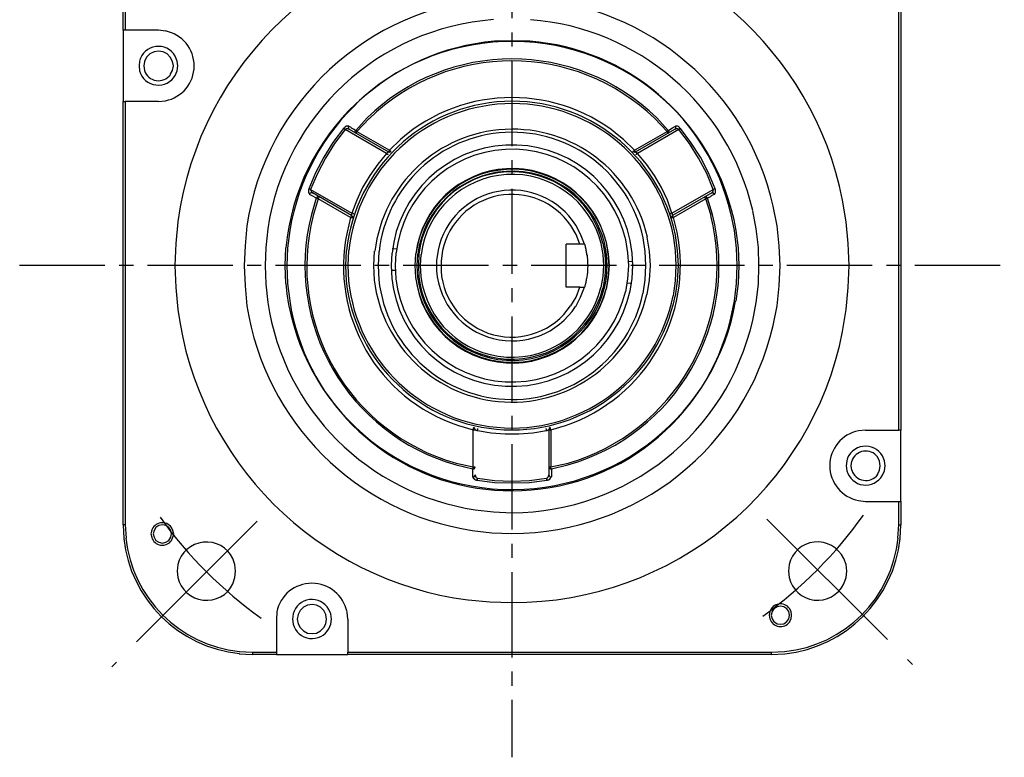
# Model space of a CAD drawing. Header units: millimetres. Extents: x 32146 to 33966, y 9971 to 11065.
# Tile 31 of 54: x 32439 to 32549, y 10283 to 10366. Entities that reach past the tile are written whole.
import ezdxf

# ---------------------------------------------------------------- set-up
doc = ezdxf.new("R2010")
doc.units = ezdxf.units.MM
doc.linetypes.add('CENTER2', pattern=[28.575, 19.05, -3.175, 3.175, -3.175])
doc.layers.add('Center', color=1, linetype='CENTER2')
doc.layers.add('Z_entity', color=7, linetype='Continuous')

msp = doc.modelspace()

# ---------------------------------------------------------------- linework, layer by layer
at = {"layer": 'Center', "ltscale": 0.5}
for p, q in [((32494.24, 10418.35), (32494.24, 10283.35)), ((32439.24, 10338.35), (32549.24, 10338.35))]:
    msp.add_line(p, q, dxfattribs=at)
at = {"layer": 'Center'}
for p, q in [((32465.76, 10309.74), (32449.52, 10293.45)), ((32522.7, 10309.97), (32538.99, 10293.73))]:
    msp.add_line(p, q, dxfattribs=at)
for centre, start, end in [((32494.24, 10338.35), 305.5583, 324.6019), ((32494.14, 10338.2), 215.5583, 234.6019)]:
    msp.add_arc(centre, 48.19, start, end, dxfattribs=at)
at = {"layer": 'Z_entity', "color": 7}
for p, q in [((32450.82, 10364.62), (32450.82, 10367.24)), ((32451.03, 10367.24), (32451.03, 10364.62)), ((32537.45, 10319.93), (32537.45, 10367.24)), ((32537.7, 10367.24), (32537.7, 10319.93)), ((32450.82, 10364.62), (32450.82, 10356.65)), ((32451.03, 10364.62), (32450.82, 10364.62)), ((32454.76, 10364.62), (32451.03, 10364.62)), ((32455.52, 10364.53), (32454.76, 10364.62)), ((32494.24, 10363.43), (32492.29, 10363.39)), ((32496.23, 10363.39), (32494.24, 10363.43)), ((32454.25, 10362.2), (32453.78, 10361.99)), ((32454.76, 10362.29), (32454.25, 10362.2)), ((32455.27, 10362.2), (32454.76, 10362.29)), ((32455.73, 10361.99), (32455.27, 10362.2)), ((32452.64, 10361.18), (32452.6, 10360.63)), ((32453.19, 10361.14), (32453.11, 10360.63)), ((32453.4, 10361.61), (32453.19, 10361.14)), ((32453.78, 10361.99), (32453.4, 10361.61)), ((32456.07, 10361.61), (32455.73, 10361.99)), ((32456.33, 10361.14), (32456.07, 10361.61)), ((32456.41, 10360.63), (32456.33, 10361.14)), ((32456.83, 10361.18), (32456.62, 10361.74)), ((32456.92, 10360.63), (32456.83, 10361.18)), ((32452.6, 10360.63), (32452.64, 10360.08)), ((32453.11, 10360.63), (32453.19, 10360.13)), ((32456.07, 10359.66), (32456.33, 10360.13)), ((32456.33, 10360.13), (32456.41, 10360.63)), ((32456.62, 10359.57), (32456.83, 10360.08)), ((32456.83, 10360.08), (32456.92, 10360.63)), ((32450.82, 10309.34), (32450.82, 10356.65)), ((32450.82, 10356.65), (32451.03, 10356.65)), ((32454.76, 10356.65), (32451.03, 10356.65)), ((32451.03, 10356.65), (32451.03, 10309.34)), ((32454.76, 10356.65), (32455.52, 10356.74)), ((32478.06, 10354.83), (32476.79, 10353.43)), ((32478.27, 10354.75), (32476.91, 10353.31)), ((32511.56, 10353.31), (32510.21, 10354.75)), ((32511.69, 10353.43), (32510.42, 10354.83)), ((32475.43, 10353.64), (32474.24, 10352.08)), ((32475.6, 10353.52), (32474.41, 10351.95)), ((32475.52, 10353.73), (32475.43, 10353.64)), ((32475.47, 10353.64), (32475.43, 10353.64)), ((32475.47, 10353.6), (32475.47, 10353.64)), ((32475.52, 10353.6), (32475.47, 10353.6)), ((32475.56, 10353.77), (32475.52, 10353.73)), ((32475.52, 10353.56), (32475.52, 10353.6)), ((32475.56, 10353.56), (32475.52, 10353.56)), ((32475.6, 10353.77), (32475.56, 10353.77)), ((32475.6, 10353.52), (32475.56, 10353.56)), ((32475.64, 10353.81), (32475.6, 10353.81)), ((32475.6, 10353.81), (32475.6, 10353.77)), ((32475.64, 10353.56), (32475.6, 10353.52)), ((32480.22, 10350.85), (32475.6, 10353.52)), ((32475.73, 10353.86), (32475.64, 10353.86)), ((32475.64, 10353.86), (32475.64, 10353.81)), ((32475.69, 10353.56), (32475.64, 10353.56)), ((32475.73, 10353.6), (32475.69, 10353.56)), ((32475.77, 10353.9), (32475.73, 10353.9)), ((32475.73, 10353.9), (32475.73, 10353.86)), ((32475.94, 10353.6), (32475.73, 10353.6)), ((32475.98, 10353.9), (32475.77, 10353.9)), ((32476.02, 10353.9), (32475.94, 10353.77)), ((32475.94, 10353.77), (32475.98, 10353.64)), ((32475.94, 10353.56), (32475.94, 10353.6)), ((32476.07, 10353.56), (32475.94, 10353.56)), ((32476.02, 10353.9), (32475.98, 10353.9)), ((32475.98, 10353.64), (32476.07, 10353.56)), ((32476.02, 10353.9), (32476.24, 10353.77)), ((32476.07, 10353.56), (32480.43, 10351.02)), ((32476.24, 10353.77), (32476.28, 10353.73)), ((32476.28, 10353.73), (32476.36, 10353.69)), ((32476.36, 10353.69), (32476.41, 10353.64)), ((32476.41, 10353.64), (32476.49, 10353.6)), ((32476.49, 10353.6), (32476.53, 10353.56)), ((32476.53, 10353.56), (32476.62, 10353.56)), ((32476.62, 10353.56), (32476.66, 10353.52)), ((32476.66, 10353.52), (32476.79, 10353.43)), ((32476.79, 10353.43), (32476.7, 10353.35)), ((32476.7, 10353.35), (32476.74, 10353.22)), ((32476.74, 10353.22), (32476.83, 10353.09)), ((32476.87, 10353.35), (32476.79, 10353.43)), ((32476.91, 10353.35), (32476.87, 10353.35)), ((32476.91, 10353.26), (32476.87, 10353.22)), ((32476.87, 10353.22), (32476.87, 10353.18)), ((32476.91, 10353.31), (32476.91, 10353.35)), ((32476.91, 10353.31), (32480.56, 10351.23)), ((32476.91, 10353.31), (32476.91, 10353.26)), ((32507.92, 10351.23), (32511.56, 10353.31)), ((32508.05, 10351.02), (32512.45, 10353.56)), ((32512.88, 10353.52), (32508.26, 10350.85)), ((32511.56, 10353.31), (32511.56, 10353.35)), ((32511.56, 10353.35), (32511.61, 10353.35)), ((32511.56, 10353.26), (32511.56, 10353.31)), ((32511.61, 10353.22), (32511.56, 10353.26)), ((32511.61, 10353.35), (32511.69, 10353.43)), ((32511.61, 10353.18), (32511.61, 10353.22)), ((32511.69, 10353.43), (32511.78, 10353.47)), ((32511.78, 10353.35), (32511.69, 10353.43)), ((32511.69, 10353.09), (32511.78, 10353.22)), ((32511.78, 10353.47), (32512.16, 10353.73)), ((32511.78, 10353.22), (32511.78, 10353.35)), ((32512.16, 10353.73), (32512.5, 10353.9)), ((32512.45, 10353.56), (32512.54, 10353.64)), ((32512.54, 10353.56), (32512.45, 10353.56)), ((32512.54, 10353.77), (32512.5, 10353.9)), ((32512.75, 10353.9), (32512.5, 10353.9)), ((32512.54, 10353.64), (32512.54, 10353.77)), ((32512.75, 10353.6), (32512.54, 10353.6)), ((32512.54, 10353.6), (32512.54, 10353.56)), ((32512.79, 10353.86), (32512.75, 10353.9)), ((32512.79, 10353.56), (32512.75, 10353.6)), ((32512.83, 10353.86), (32512.79, 10353.86)), ((32512.88, 10353.56), (32512.79, 10353.56)), ((32512.83, 10353.81), (32512.83, 10353.86)), ((32512.88, 10353.81), (32512.83, 10353.81)), ((32512.92, 10353.77), (32512.88, 10353.81)), ((32512.92, 10353.56), (32512.88, 10353.52)), ((32512.88, 10353.52), (32512.88, 10353.56)), ((32514.06, 10351.95), (32512.88, 10353.52)), ((32512.96, 10353.77), (32512.92, 10353.77)), ((32512.96, 10353.56), (32512.92, 10353.56)), ((32512.96, 10353.73), (32512.96, 10353.77)), ((32513, 10353.73), (32512.96, 10353.73)), ((32513, 10353.6), (32512.96, 10353.6)), ((32512.96, 10353.6), (32512.96, 10353.56)), ((32513, 10353.69), (32513, 10353.73)), ((32513.05, 10353.64), (32513, 10353.69)), ((32513.05, 10353.64), (32513, 10353.64)), ((32513, 10353.64), (32513, 10353.6)), ((32514.23, 10352.08), (32513.05, 10353.64)), ((32476.87, 10353.18), (32476.83, 10353.18)), ((32476.83, 10353.18), (32476.83, 10353.09)), ((32481.78, 10352.42), (32480.56, 10351.23)), ((32507.92, 10351.23), (32506.69, 10352.42)), ((32511.65, 10353.18), (32511.61, 10353.18)), ((32511.65, 10353.09), (32511.65, 10353.18)), ((32511.69, 10353.09), (32511.65, 10353.09)), ((32474.24, 10352.08), (32473.23, 10350.43)), ((32474.41, 10351.95), (32473.4, 10350.34)), ((32480.47, 10351.06), (32480.43, 10351.02)), ((32480.43, 10351.02), (32480.6, 10350.98)), ((32480.43, 10351.02), (32480.43, 10350.98)), ((32480.51, 10351.15), (32480.47, 10351.1)), ((32480.47, 10351.1), (32480.47, 10351.06)), ((32480.56, 10351.23), (32480.51, 10351.19)), ((32480.51, 10351.19), (32480.51, 10351.15)), ((32480.6, 10351.19), (32480.56, 10351.23)), ((32480.6, 10351.15), (32480.6, 10351.19)), ((32480.64, 10351.15), (32480.6, 10351.15)), ((32480.6, 10350.98), (32480.73, 10351.06)), ((32480.68, 10351.1), (32480.64, 10351.15)), ((32480.68, 10351.06), (32480.68, 10351.1)), ((32480.73, 10351.06), (32480.68, 10351.06)), ((32507.75, 10351.06), (32507.79, 10351.06)), ((32507.75, 10351.06), (32507.92, 10350.98)), ((32507.79, 10351.1), (32507.84, 10351.15)), ((32507.79, 10351.06), (32507.79, 10351.1)), ((32507.84, 10351.15), (32507.88, 10351.15)), ((32507.88, 10351.15), (32507.92, 10351.19)), ((32507.92, 10351.19), (32507.92, 10351.23)), ((32507.96, 10351.19), (32507.92, 10351.23)), ((32507.92, 10350.98), (32508.05, 10351.02)), ((32507.96, 10351.15), (32507.96, 10351.19)), ((32508.01, 10351.1), (32507.96, 10351.15)), ((32508.01, 10351.06), (32508.01, 10351.1)), ((32508.05, 10351.06), (32508.01, 10351.06)), ((32508.05, 10351.02), (32508.05, 10351.06)), ((32508.09, 10351.02), (32508.05, 10351.02)), ((32508.09, 10350.98), (32508.09, 10351.02)), ((32515.08, 10350.34), (32514.06, 10351.95)), ((32515.29, 10350.43), (32514.23, 10352.08)), ((32473.23, 10350.43), (32472.3, 10348.69)), ((32473.4, 10350.34), (32472.51, 10348.6)), ((32480.22, 10350.85), (32479.24, 10349.66)), ((32480.26, 10350.89), (32480.22, 10350.85)), ((32480.26, 10350.81), (32480.22, 10350.85)), ((32480.3, 10350.89), (32480.26, 10350.89)), ((32480.3, 10350.81), (32480.26, 10350.81)), ((32480.34, 10350.93), (32480.3, 10350.93)), ((32480.3, 10350.93), (32480.3, 10350.89)), ((32480.3, 10350.76), (32480.3, 10350.81)), ((32480.34, 10350.72), (32480.3, 10350.76)), ((32480.43, 10350.98), (32480.34, 10350.98)), ((32480.34, 10350.98), (32480.34, 10350.93)), ((32480.39, 10350.72), (32480.34, 10350.72)), ((32480.39, 10350.68), (32480.39, 10350.72)), ((32508.13, 10350.98), (32508.09, 10350.98)), ((32508.13, 10350.72), (32508.09, 10350.72)), ((32508.09, 10350.72), (32508.09, 10350.68)), ((32508.13, 10350.93), (32508.13, 10350.98)), ((32508.18, 10350.93), (32508.13, 10350.93)), ((32508.26, 10350.85), (32508.13, 10350.72)), ((32508.22, 10350.89), (32508.18, 10350.93)), ((32508.26, 10350.89), (32508.22, 10350.89)), ((32508.26, 10350.85), (32508.26, 10350.89)), ((32509.28, 10349.66), (32508.26, 10350.85)), ((32516.01, 10348.6), (32515.08, 10350.34)), ((32516.18, 10348.69), (32515.29, 10350.43)), ((32479.24, 10349.66), (32478.35, 10348.39)), ((32510.17, 10348.39), (32509.28, 10349.66)), ((32472.3, 10348.69), (32471.53, 10346.91)), ((32472.51, 10348.6), (32471.75, 10346.82)), ((32478.35, 10348.39), (32477.55, 10347.04)), ((32510.93, 10347.04), (32510.17, 10348.39)), ((32516.73, 10346.82), (32516.01, 10348.6)), ((32516.94, 10346.91), (32516.18, 10348.69)), ((32471.53, 10346.82), (32471.49, 10346.78)), ((32471.49, 10346.78), (32471.49, 10346.44)), ((32471.58, 10346.91), (32471.53, 10346.91)), ((32471.53, 10346.91), (32471.53, 10346.82)), ((32471.62, 10346.87), (32471.58, 10346.91)), ((32471.66, 10346.87), (32471.62, 10346.87)), ((32471.7, 10346.82), (32471.66, 10346.87)), ((32471.75, 10346.82), (32471.7, 10346.82)), ((32471.75, 10346.82), (32476.36, 10344.16)), ((32471.75, 10346.82), (32471.75, 10346.78)), ((32471.75, 10346.78), (32471.87, 10346.49)), ((32477.55, 10347.04), (32476.91, 10345.64)), ((32511.61, 10345.64), (32510.93, 10347.04)), ((32512.11, 10344.16), (32516.73, 10346.82)), ((32516.69, 10346.53), (32516.69, 10346.61)), ((32516.69, 10346.61), (32516.73, 10346.61)), ((32516.77, 10346.82), (32516.73, 10346.82)), ((32516.77, 10346.82), (32516.73, 10346.82)), ((32516.73, 10346.61), (32516.73, 10346.74)), ((32516.73, 10346.74), (32516.77, 10346.74)), ((32516.82, 10346.87), (32516.77, 10346.82)), ((32516.77, 10346.74), (32516.77, 10346.82)), ((32516.9, 10346.87), (32516.82, 10346.87)), ((32516.94, 10346.91), (32516.9, 10346.91)), ((32516.9, 10346.91), (32516.9, 10346.87)), ((32516.94, 10346.87), (32516.94, 10346.91)), ((32516.99, 10346.82), (32516.94, 10346.87)), ((32516.99, 10346.44), (32516.99, 10346.82)), ((32471.49, 10346.44), (32471.53, 10346.44)), ((32471.53, 10346.44), (32471.53, 10346.4)), ((32471.53, 10346.4), (32471.58, 10346.36)), ((32471.58, 10346.36), (32471.58, 10346.32)), ((32471.58, 10346.32), (32471.62, 10346.32)), ((32471.7, 10346.4), (32471.62, 10346.27)), ((32471.62, 10346.32), (32471.62, 10346.27)), ((32471.92, 10346.1), (32471.62, 10346.27)), ((32471.83, 10346.44), (32471.7, 10346.4)), ((32471.96, 10346.44), (32471.83, 10346.44)), ((32472.38, 10345.85), (32471.83, 10344.03)), ((32471.87, 10346.49), (32471.92, 10346.49)), ((32471.92, 10346.49), (32471.92, 10346.44)), ((32471.92, 10346.44), (32471.96, 10346.44)), ((32472.34, 10345.89), (32471.92, 10346.1)), ((32476.32, 10343.9), (32471.96, 10346.44)), ((32472.59, 10345.77), (32472.04, 10343.9)), ((32472.38, 10345.85), (32472.34, 10345.89)), ((32472.47, 10345.98), (32472.38, 10345.85)), ((32472.47, 10345.85), (32472.38, 10345.85)), ((32472.59, 10346.02), (32472.47, 10345.98)), ((32472.47, 10345.81), (32472.47, 10345.85)), ((32472.55, 10345.81), (32472.47, 10345.81)), ((32472.59, 10345.77), (32472.55, 10345.81)), ((32472.72, 10345.98), (32472.59, 10346.02)), ((32472.64, 10345.85), (32472.59, 10345.81)), ((32472.59, 10345.81), (32472.59, 10345.77)), ((32476.19, 10343.69), (32472.59, 10345.77)), ((32472.68, 10345.93), (32472.64, 10345.89)), ((32472.64, 10345.89), (32472.64, 10345.85)), ((32472.72, 10345.98), (32472.68, 10345.98)), ((32472.68, 10345.98), (32472.68, 10345.93)), ((32476.91, 10345.64), (32476.36, 10344.16)), ((32512.11, 10344.16), (32511.61, 10345.64)), ((32516.56, 10346.44), (32512.16, 10343.9)), ((32515.88, 10345.77), (32512.28, 10343.69)), ((32515.93, 10346.02), (32515.8, 10345.98)), ((32515.8, 10345.93), (32515.8, 10345.98)), ((32515.84, 10345.89), (32515.8, 10345.93)), ((32515.84, 10345.85), (32515.84, 10345.89)), ((32515.88, 10345.81), (32515.84, 10345.85)), ((32515.93, 10345.81), (32515.88, 10345.77)), ((32515.88, 10345.77), (32515.88, 10345.81)), ((32516.48, 10343.9), (32515.88, 10345.77)), ((32516.01, 10345.98), (32515.93, 10346.02)), ((32516.01, 10345.81), (32515.93, 10345.81)), ((32516.1, 10345.85), (32516.01, 10345.98)), ((32516.05, 10345.85), (32516.01, 10345.81)), ((32516.1, 10345.85), (32516.05, 10345.85)), ((32516.22, 10345.93), (32516.1, 10345.85)), ((32516.65, 10344.03), (32516.1, 10345.85)), ((32516.27, 10345.93), (32516.22, 10345.93)), ((32516.35, 10345.98), (32516.27, 10345.93)), ((32516.39, 10346.02), (32516.35, 10345.98)), ((32516.48, 10346.06), (32516.39, 10346.02)), ((32516.56, 10346.15), (32516.48, 10346.06)), ((32516.69, 10346.44), (32516.56, 10346.44)), ((32516.56, 10346.44), (32516.6, 10346.44)), ((32516.65, 10346.19), (32516.56, 10346.15)), ((32516.6, 10346.44), (32516.6, 10346.49)), ((32516.6, 10346.49), (32516.65, 10346.49)), ((32516.65, 10346.49), (32516.65, 10346.53)), ((32516.65, 10346.53), (32516.69, 10346.53)), ((32516.86, 10346.27), (32516.65, 10346.19)), ((32516.77, 10346.4), (32516.69, 10346.44)), ((32516.86, 10346.27), (32516.77, 10346.4)), ((32516.86, 10346.27), (32516.86, 10346.32)), ((32516.86, 10346.32), (32516.9, 10346.32)), ((32516.9, 10346.32), (32516.9, 10346.36)), ((32516.9, 10346.36), (32516.94, 10346.36)), ((32516.94, 10346.4), (32516.99, 10346.44)), ((32516.94, 10346.36), (32516.94, 10346.4)), ((32531.56, 10343.22), (32531.18, 10345.64)), ((32521.52, 10342.42), (32521.14, 10344.45)), ((32523.85, 10342.76), (32523.42, 10344.96)), ((32476.19, 10343.69), (32475.81, 10342.04)), ((32476.24, 10343.73), (32476.19, 10343.69)), ((32476.24, 10343.69), (32476.19, 10343.69)), ((32476.28, 10343.82), (32476.24, 10343.77)), ((32476.24, 10343.77), (32476.24, 10343.73)), ((32476.28, 10343.65), (32476.24, 10343.69)), ((32476.32, 10343.86), (32476.28, 10343.86)), ((32476.28, 10343.86), (32476.28, 10343.82)), ((32476.41, 10343.65), (32476.28, 10343.65)), ((32476.36, 10344.07), (32476.32, 10344.03)), ((32476.32, 10344.03), (32476.32, 10343.9)), ((32476.32, 10343.9), (32476.32, 10343.86)), ((32476.45, 10343.77), (32476.32, 10343.9)), ((32476.45, 10344.16), (32476.36, 10344.16)), ((32476.36, 10344.16), (32476.36, 10344.07)), ((32476.45, 10343.61), (32476.41, 10343.65)), ((32476.49, 10344.11), (32476.45, 10344.16)), ((32476.45, 10343.61), (32476.45, 10343.77)), ((32476.57, 10344.11), (32476.49, 10344.11)), ((32476.57, 10344.07), (32476.57, 10344.11)), ((32511.99, 10344.11), (32511.9, 10344.11)), ((32511.9, 10344.11), (32511.9, 10344.07)), ((32512.03, 10344.16), (32511.99, 10344.11)), ((32512.11, 10344.16), (32512.03, 10344.16)), ((32512.07, 10343.77), (32512.03, 10343.61)), ((32512.07, 10343.61), (32512.03, 10343.61)), ((32512.16, 10343.9), (32512.07, 10343.77)), ((32512.2, 10343.65), (32512.07, 10343.65)), ((32512.07, 10343.65), (32512.07, 10343.61)), ((32512.16, 10344.16), (32512.11, 10344.16)), ((32512.16, 10343.9), (32512.16, 10344.16)), ((32512.2, 10343.86), (32512.16, 10343.9)), ((32512.2, 10343.82), (32512.2, 10343.86)), ((32512.24, 10343.77), (32512.2, 10343.82)), ((32512.24, 10343.69), (32512.2, 10343.65)), ((32512.24, 10343.73), (32512.24, 10343.77)), ((32512.28, 10343.69), (32512.24, 10343.73)), ((32512.28, 10343.69), (32512.24, 10343.69)), ((32512.71, 10342.04), (32512.28, 10343.69)), ((32519.1, 10342.25), (32518.68, 10344.16)), ((32456.92, 10343.22), (32456.67, 10340.77)), ((32464.63, 10342.76), (32464.42, 10340.51)), ((32466.96, 10342.42), (32466.75, 10340.34)), ((32469.42, 10342.25), (32469.16, 10340.26)), ((32501.4, 10341.78), (32500.8, 10342.8)), ((32501.91, 10341.83), (32501.36, 10342.84)), ((32519.32, 10340.26), (32519.1, 10342.25)), ((32519.53, 10340.3), (32519.27, 10342.25)), ((32521.77, 10340.34), (32521.52, 10342.42)), ((32524.1, 10340.51), (32523.85, 10342.76)), ((32531.81, 10340.77), (32531.56, 10343.22)), ((32501.82, 10340.72), (32501.4, 10341.78)), ((32502.33, 10340.72), (32501.91, 10341.83)), ((32507.2, 10339.75), (32506.95, 10341.19)), ((32507.67, 10339.71), (32507.46, 10341.11)), ((32509.11, 10339.88), (32508.9, 10341.4)), ((32509.62, 10339.92), (32509.36, 10341.49)), ((32512.5, 10340), (32512.28, 10341.66)), ((32512.75, 10340), (32512.5, 10341.7)), ((32456.67, 10340.77), (32456.58, 10338.31)), ((32464.42, 10340.51), (32464.33, 10338.31)), ((32466.75, 10340.34), (32466.66, 10338.31)), ((32468.95, 10340.3), (32468.87, 10338.31)), ((32469.16, 10340.26), (32469.08, 10338.31)), ((32475.73, 10340), (32475.64, 10338.31)), ((32475.98, 10340), (32475.9, 10338.31)), ((32480.85, 10340.22), (32481.36, 10340.17)), ((32485.98, 10340.05), (32485.81, 10338.9)), ((32486.49, 10340), (32486.32, 10338.86)), ((32501.82, 10340.72), (32500.3, 10340.72)), ((32500.3, 10335.9), (32500.3, 10340.72)), ((32502.33, 10340.72), (32501.82, 10340.72)), ((32502.33, 10340.72), (32502.33, 10340.68)), ((32502.33, 10340.68), (32502.37, 10340.68)), ((32502.37, 10340.68), (32502.37, 10340.51)), ((32502.37, 10340.51), (32502.41, 10340.51)), ((32502.41, 10340.51), (32502.41, 10340.39)), ((32502.41, 10340.39), (32502.46, 10340.34)), ((32502.46, 10340.34), (32502.46, 10340.22)), ((32502.46, 10340.22), (32502.5, 10340.17)), ((32502.5, 10340.17), (32502.5, 10340)), ((32502.5, 10340), (32502.54, 10339.96)), ((32504.41, 10339.54), (32504.19, 10340.77)), ((32504.66, 10339.58), (32504.41, 10340.81)), ((32504.79, 10339.58), (32504.57, 10340.85)), ((32505.04, 10339.62), (32504.79, 10340.89)), ((32505, 10339.62), (32504.79, 10340.89)), ((32512.58, 10338.31), (32512.5, 10340)), ((32512.83, 10338.31), (32512.75, 10340)), ((32519.4, 10338.31), (32519.32, 10340.26)), ((32519.61, 10338.31), (32519.53, 10340.3)), ((32521.82, 10338.31), (32521.77, 10340.34)), ((32524.19, 10338.31), (32524.1, 10340.51)), ((32531.9, 10338.31), (32531.81, 10340.77)), ((32478.86, 10339.92), (32478.78, 10338.31)), ((32479.37, 10339.88), (32479.29, 10338.31)), ((32480.81, 10339.71), (32480.73, 10338.31)), ((32481.28, 10339.75), (32481.19, 10338.31)), ((32483.48, 10339.62), (32483.39, 10338.31)), ((32483.48, 10339.62), (32483.39, 10338.31)), ((32483.69, 10339.58), (32483.61, 10338.31)), ((32483.82, 10339.58), (32483.78, 10338.31)), ((32484.07, 10339.54), (32483.99, 10338.31)), ((32485.81, 10338.9), (32485.81, 10337.72)), ((32502.54, 10339.96), (32502.54, 10339.79)), ((32502.54, 10339.79), (32502.58, 10339.75)), ((32502.58, 10339.75), (32502.58, 10339.54)), ((32502.58, 10339.54), (32502.63, 10339.45)), ((32502.63, 10339.45), (32502.63, 10339.2)), ((32502.63, 10339.2), (32502.67, 10339.11)), ((32502.67, 10339.11), (32502.67, 10338.52)), ((32504.49, 10338.31), (32504.41, 10339.54)), ((32504.74, 10338.31), (32504.66, 10339.58)), ((32504.87, 10338.31), (32504.79, 10339.58)), ((32505.08, 10338.31), (32505, 10339.62)), ((32505.13, 10338.31), (32505.04, 10339.62)), ((32507.29, 10338.31), (32507.2, 10339.75)), ((32507.75, 10338.31), (32507.67, 10339.71)), ((32509.19, 10338.31), (32509.11, 10339.88)), ((32509.7, 10338.31), (32509.62, 10339.92)), ((32456.58, 10338.31), (32456.67, 10335.85)), ((32464.33, 10338.31), (32464.42, 10336.06)), ((32466.66, 10338.31), (32466.75, 10336.23)), ((32468.87, 10338.31), (32468.95, 10336.32)), ((32469.08, 10338.31), (32469.16, 10336.32)), ((32475.64, 10338.31), (32475.73, 10336.57)), ((32475.9, 10338.31), (32475.98, 10336.62)), ((32478.78, 10338.31), (32478.86, 10336.7)), ((32479.29, 10338.31), (32479.37, 10336.74)), ((32480.73, 10338.31), (32480.81, 10336.87)), ((32480.73, 10337.8), (32481.23, 10337.8)), ((32481.19, 10338.31), (32481.28, 10336.83)), ((32483.39, 10338.31), (32483.48, 10337)), ((32483.39, 10338.31), (32483.48, 10337)), ((32483.61, 10338.31), (32483.69, 10337)), ((32483.78, 10338.31), (32483.82, 10337.04)), ((32483.99, 10338.31), (32484.07, 10337.08)), ((32486.32, 10338.86), (32486.32, 10337.72)), ((32502.67, 10338.52), (32502.71, 10338.44)), ((32502.71, 10338.18), (32502.67, 10338.1)), ((32502.67, 10338.1), (32502.67, 10337.42)), ((32502.71, 10338.44), (32502.71, 10338.18)), ((32504.41, 10337.08), (32504.49, 10338.31)), ((32504.66, 10337.04), (32504.74, 10338.31)), ((32504.79, 10337), (32504.87, 10338.31)), ((32505, 10337), (32505.08, 10338.31)), ((32505.04, 10337), (32505.13, 10338.31)), ((32507.2, 10336.83), (32507.29, 10338.31)), ((32507.29, 10338.82), (32507.75, 10338.78)), ((32507.67, 10336.87), (32507.75, 10338.31)), ((32509.11, 10336.74), (32509.19, 10338.31)), ((32509.62, 10336.7), (32509.7, 10338.31)), ((32512.5, 10336.62), (32512.58, 10338.31)), ((32512.75, 10336.57), (32512.83, 10338.31)), ((32519.32, 10336.32), (32519.4, 10338.31)), ((32519.53, 10336.32), (32519.61, 10338.31)), ((32521.77, 10336.23), (32521.82, 10338.31)), ((32524.1, 10336.06), (32524.19, 10338.31)), ((32531.81, 10335.85), (32531.9, 10338.31)), ((32502.58, 10336.83), (32502.54, 10336.79)), ((32502.54, 10336.79), (32502.54, 10336.62)), ((32502.63, 10337.29), (32502.58, 10336.83)), ((32502.67, 10337.42), (32502.63, 10337.42)), ((32502.63, 10337.42), (32502.63, 10337.29)), ((32504.19, 10335.85), (32504.41, 10337.08)), ((32504.41, 10335.77), (32504.66, 10337.04)), ((32504.57, 10335.77), (32504.79, 10337)), ((32504.79, 10335.68), (32505.04, 10337)), ((32504.79, 10335.68), (32505, 10337)), ((32506.95, 10335.39), (32507.2, 10336.83)), ((32507.46, 10335.47), (32507.67, 10336.87)), ((32508.9, 10335.18), (32509.11, 10336.74)), ((32509.36, 10335.09), (32509.62, 10336.7)), ((32456.67, 10335.85), (32456.92, 10333.4)), ((32464.42, 10336.06), (32464.63, 10333.82)), ((32466.75, 10336.23), (32466.96, 10334.2)), ((32469.16, 10336.32), (32469.42, 10334.37)), ((32501.82, 10335.9), (32500.3, 10335.9)), ((32501.4, 10334.79), (32501.82, 10335.9)), ((32501.82, 10335.9), (32502.33, 10335.9)), ((32501.91, 10334.79), (32502.33, 10335.9)), ((32502.37, 10335.94), (32502.33, 10335.94)), ((32502.33, 10335.94), (32502.33, 10335.9)), ((32502.41, 10336.11), (32502.37, 10336.06)), ((32502.37, 10336.06), (32502.37, 10335.94)), ((32502.46, 10336.23), (32502.41, 10336.23)), ((32502.41, 10336.23), (32502.41, 10336.11)), ((32502.5, 10336.4), (32502.46, 10336.36)), ((32502.46, 10336.36), (32502.46, 10336.23)), ((32502.54, 10336.62), (32502.5, 10336.57)), ((32502.5, 10336.57), (32502.5, 10336.4)), ((32507.16, 10336.4), (32507.62, 10336.36)), ((32512.28, 10334.92), (32512.5, 10336.62)), ((32512.5, 10334.88), (32512.75, 10336.57)), ((32519.1, 10334.37), (32519.32, 10336.32)), ((32519.27, 10334.33), (32519.53, 10336.32)), ((32521.52, 10334.2), (32521.77, 10336.23)), ((32523.85, 10333.82), (32524.1, 10336.06)), ((32531.56, 10333.4), (32531.81, 10335.85)), ((32500.8, 10333.82), (32501.4, 10334.79)), ((32501.36, 10333.74), (32501.91, 10334.79)), ((32518.68, 10332.42), (32519.1, 10334.37)), ((32521.14, 10332.17), (32521.52, 10334.2)), ((32523.42, 10331.62), (32523.85, 10333.82)), ((32531.18, 10330.94), (32531.56, 10333.4)), ((32488.27, 10320.43), (32489.92, 10319.97)), ((32489.96, 10320.22), (32489.96, 10320.18)), ((32490.09, 10320.14), (32489.96, 10320.22)), ((32498.52, 10320.22), (32498.39, 10320.14)), ((32498.52, 10320.18), (32498.52, 10320.22)), ((32498.6, 10319.97), (32500.21, 10320.43)), ((32489.96, 10320.18), (32489.92, 10320.14)), ((32489.92, 10320.14), (32489.92, 10319.97)), ((32489.92, 10315.82), (32489.92, 10319.97)), ((32489.92, 10319.97), (32490.13, 10319.97)), ((32490.13, 10319.97), (32490.09, 10320.14)), ((32490.13, 10319.97), (32490.21, 10319.97)), ((32490.21, 10319.97), (32490.21, 10319.93)), ((32490.21, 10319.93), (32490.3, 10319.93)), ((32490.3, 10319.93), (32490.3, 10319.88)), ((32490.3, 10319.88), (32490.38, 10319.88)), ((32490.38, 10319.97), (32490.43, 10320.01)), ((32490.38, 10319.88), (32490.38, 10319.97)), ((32490.38, 10319.88), (32491.91, 10319.63)), ((32490.43, 10320.01), (32490.43, 10320.1)), ((32491.91, 10319.63), (32493.48, 10319.5)), ((32493.48, 10319.5), (32495, 10319.5)), ((32495, 10319.5), (32496.57, 10319.63)), ((32496.57, 10319.63), (32498.09, 10319.88)), ((32498.05, 10320.05), (32498.05, 10320.1)), ((32498.09, 10320.01), (32498.05, 10320.05)), ((32498.09, 10319.88), (32498.09, 10320.01)), ((32498.09, 10319.88), (32498.18, 10319.88)), ((32498.18, 10319.88), (32498.18, 10319.93)), ((32498.18, 10319.93), (32498.26, 10319.93)), ((32498.26, 10319.93), (32498.31, 10319.97)), ((32498.31, 10319.97), (32498.35, 10319.97)), ((32498.39, 10320.14), (32498.35, 10319.97)), ((32498.35, 10319.97), (32498.6, 10319.97)), ((32498.35, 10319.97), (32498.35, 10314.93)), ((32498.56, 10320.18), (32498.52, 10320.18)), ((32498.56, 10320.01), (32498.56, 10320.18)), ((32498.6, 10319.97), (32498.56, 10320.01)), ((32498.6, 10319.97), (32498.6, 10315.82)), ((32533.72, 10319.93), (32532.96, 10319.84)), ((32533.72, 10319.93), (32537.45, 10319.93)), ((32537.7, 10319.93), (32537.45, 10319.93)), ((32537.7, 10311.96), (32537.7, 10319.93)), ((32535.29, 10316.45), (32535.07, 10316.92)), ((32535.84, 10316.49), (32535.62, 10317.05)), ((32488.01, 10316.24), (32489.92, 10315.82)), ((32488.01, 10316.03), (32489.88, 10315.61)), ((32489.92, 10315.82), (32489.88, 10315.77)), ((32489.92, 10315.82), (32490.13, 10315.82)), ((32490.09, 10315.69), (32490.13, 10315.82)), ((32498.35, 10315.82), (32498.6, 10315.82)), ((32498.35, 10315.82), (32498.39, 10315.69)), ((32498.6, 10315.82), (32500.51, 10316.24)), ((32498.6, 10315.65), (32498.6, 10315.82)), ((32498.64, 10315.61), (32500.47, 10316.03)), ((32531.64, 10316.49), (32531.56, 10315.94)), ((32531.56, 10315.94), (32531.64, 10315.39)), ((32532.19, 10316.45), (32532.11, 10315.94)), ((32532.11, 10315.94), (32532.19, 10315.44)), ((32535.37, 10315.94), (32535.29, 10316.45)), ((32535.29, 10315.44), (32535.37, 10315.94)), ((32535.92, 10315.94), (32535.84, 10316.49)), ((32535.84, 10315.39), (32535.92, 10315.94)), ((32489.88, 10315.77), (32489.88, 10315.61)), ((32489.88, 10315.61), (32490, 10315.61)), ((32489.88, 10315.48), (32489.88, 10315.61)), ((32489.88, 10314.97), (32489.88, 10315.48)), ((32489.88, 10314.72), (32489.88, 10314.97)), ((32489.88, 10314.72), (32490, 10314.72)), ((32489.88, 10314.72), (32489.88, 10314.59)), ((32490, 10315.61), (32490.09, 10315.69)), ((32490, 10314.72), (32490.09, 10314.8)), ((32490.09, 10314.8), (32490.13, 10314.93)), ((32490.13, 10314.93), (32490.13, 10314.84)), ((32490.13, 10314.84), (32490.17, 10314.8)), ((32490.17, 10314.8), (32490.17, 10314.72)), ((32490.17, 10314.72), (32490.21, 10314.72)), ((32490.21, 10314.72), (32490.21, 10314.63)), ((32498.26, 10314.67), (32498.31, 10314.72)), ((32498.31, 10314.72), (32498.31, 10314.8)), ((32498.31, 10314.8), (32498.35, 10314.8)), ((32498.35, 10314.8), (32498.35, 10314.93)), ((32498.35, 10314.93), (32498.39, 10314.8)), ((32498.39, 10315.69), (32498.52, 10315.61)), ((32498.39, 10314.8), (32498.52, 10314.72)), ((32498.52, 10315.61), (32498.64, 10315.61)), ((32498.52, 10314.72), (32498.64, 10314.72)), ((32498.64, 10315.61), (32498.6, 10315.65)), ((32498.6, 10314.67), (32498.64, 10314.72)), ((32498.64, 10315.61), (32498.64, 10315.52)), ((32498.64, 10315.52), (32498.64, 10315.05)), ((32498.64, 10315.05), (32498.64, 10314.72)), ((32535.07, 10314.97), (32535.29, 10315.44)), ((32535.62, 10314.88), (32535.84, 10315.39)), ((32489.88, 10314.59), (32489.92, 10314.59)), ((32489.92, 10314.59), (32489.92, 10314.55)), ((32489.92, 10314.55), (32489.96, 10314.55)), ((32489.96, 10314.55), (32489.96, 10314.5)), ((32489.96, 10314.5), (32490, 10314.5)), ((32490, 10314.5), (32490, 10314.46)), ((32490, 10314.46), (32490.05, 10314.46)), ((32490.05, 10314.46), (32490.09, 10314.42)), ((32490.09, 10314.42), (32490.13, 10314.42)), ((32490.13, 10314.42), (32490.13, 10314.38)), ((32490.13, 10314.38), (32490.26, 10314.38)), ((32490.21, 10314.63), (32490.26, 10314.63)), ((32490.26, 10314.63), (32490.26, 10314.59)), ((32490.26, 10314.59), (32490.3, 10314.59)), ((32490.26, 10314.38), (32490.26, 10314.33)), ((32490.26, 10314.33), (32490.34, 10314.33)), ((32490.3, 10314.59), (32490.34, 10314.55)), ((32490.34, 10314.55), (32490.38, 10314.55)), ((32490.34, 10314.38), (32490.38, 10314.42)), ((32490.34, 10314.33), (32490.34, 10314.38)), ((32490.34, 10314.33), (32492.29, 10314.08)), ((32490.38, 10314.55), (32492.29, 10314.29)), ((32490.38, 10314.42), (32490.38, 10314.55)), ((32492.29, 10314.29), (32494.24, 10314.21)), ((32492.29, 10314.08), (32494.24, 10314.04)), ((32494.24, 10314.21), (32496.19, 10314.29)), ((32494.24, 10314.04), (32496.19, 10314.08)), ((32496.19, 10314.29), (32498.09, 10314.55)), ((32496.19, 10314.08), (32498.14, 10314.33)), ((32498.09, 10314.5), (32498.09, 10314.55)), ((32498.09, 10314.55), (32498.18, 10314.55)), ((32498.14, 10314.46), (32498.09, 10314.5)), ((32498.14, 10314.33), (32498.14, 10314.46)), ((32498.14, 10314.33), (32498.22, 10314.33)), ((32498.18, 10314.55), (32498.18, 10314.59)), ((32498.18, 10314.59), (32498.22, 10314.59)), ((32498.22, 10314.59), (32498.22, 10314.63)), ((32498.22, 10314.63), (32498.26, 10314.63)), ((32498.22, 10314.33), (32498.26, 10314.38)), ((32498.26, 10314.63), (32498.26, 10314.67)), ((32498.26, 10314.38), (32498.35, 10314.38)), ((32498.35, 10314.38), (32498.39, 10314.42)), ((32498.39, 10314.42), (32498.43, 10314.42)), ((32498.43, 10314.42), (32498.43, 10314.46)), ((32498.43, 10314.46), (32498.47, 10314.46)), ((32498.47, 10314.46), (32498.56, 10314.55)), ((32498.56, 10314.55), (32498.56, 10314.59)), ((32498.56, 10314.59), (32498.6, 10314.59)), ((32498.6, 10314.59), (32498.6, 10314.67)), ((32490.3, 10313.44), (32492.29, 10313.23)), ((32492.29, 10313.23), (32494.24, 10313.15)), ((32532.96, 10312.05), (32533.72, 10311.96)), ((32533.72, 10311.96), (32537.45, 10311.96)), ((32537.45, 10311.96), (32537.7, 10311.96)), ((32537.45, 10309.34), (32537.45, 10311.96)), ((32537.7, 10311.96), (32537.7, 10309.34)), ((32490.13, 10311.03), (32492.16, 10310.78)), ((32492.16, 10310.78), (32494.24, 10310.69)), ((32450.82, 10309.34), (32450.86, 10307.81)), ((32451.03, 10309.34), (32450.82, 10309.34)), ((32451.03, 10309.34), (32451.12, 10307.85)), ((32454.8, 10309.25), (32454.46, 10309.04)), ((32455.18, 10309.34), (32454.8, 10309.25)), ((32455.56, 10309.25), (32455.18, 10309.34)), ((32455.9, 10309.04), (32455.56, 10309.25)), ((32537.36, 10307.85), (32537.45, 10309.34)), ((32537.45, 10309.34), (32537.7, 10309.34)), ((32537.62, 10307.81), (32537.7, 10309.34)), ((32454, 10308.7), (32453.91, 10308.32)), ((32453.91, 10308.32), (32454, 10307.94)), ((32454.25, 10308.7), (32454.17, 10308.32)), ((32454.17, 10308.32), (32454.25, 10307.94)), ((32454.46, 10309.04), (32454.25, 10308.7)), ((32456.11, 10308.7), (32455.9, 10309.04)), ((32456.2, 10308.32), (32456.11, 10308.7)), ((32456.11, 10307.94), (32456.2, 10308.32)), ((32456.37, 10308.7), (32456.2, 10309.04)), ((32456.45, 10308.32), (32456.37, 10308.7)), ((32456.37, 10307.94), (32456.45, 10308.32)), ((32489.79, 10308.7), (32491.99, 10308.45)), ((32491.99, 10308.45), (32494.24, 10308.36)), ((32454.25, 10307.94), (32454.46, 10307.6)), ((32454.46, 10307.6), (32454.8, 10307.39)), ((32454.8, 10307.39), (32455.18, 10307.3)), ((32455.18, 10307.3), (32455.56, 10307.39)), ((32455.56, 10307.39), (32455.9, 10307.6)), ((32455.9, 10307.6), (32456.11, 10307.94)), ((32456.2, 10307.6), (32456.37, 10307.94)), ((32456.92, 10304.89), (32456.83, 10304.17)), ((32463.27, 10304.89), (32463.06, 10305.57)), ((32463.36, 10304.17), (32463.27, 10304.89)), ((32525.2, 10304.89), (32525.12, 10304.17)), ((32531.56, 10304.89), (32531.3, 10305.57)), ((32531.64, 10304.17), (32531.56, 10304.89)), ((32456.83, 10304.17), (32456.92, 10303.45)), ((32463.27, 10303.45), (32463.36, 10304.17)), ((32525.12, 10304.17), (32525.2, 10303.45)), ((32531.56, 10303.45), (32531.64, 10304.17)), ((32463.06, 10302.73), (32463.27, 10303.45)), ((32531.3, 10302.73), (32531.56, 10303.45)), ((32471.92, 10300.44), (32471.41, 10300.36)), ((32472.42, 10300.36), (32471.92, 10300.44)), ((32489.33, 10300.95), (32491.78, 10300.74)), ((32491.78, 10300.74), (32494.24, 10300.65)), ((32467.98, 10299.59), (32467.93, 10298.79)), ((32469.8, 10299.38), (32469.71, 10298.79)), ((32470.56, 10299.76), (32470.35, 10299.3)), ((32470.94, 10300.14), (32470.56, 10299.76)), ((32471.41, 10300.36), (32470.94, 10300.14)), ((32472.85, 10300.14), (32472.42, 10300.36)), ((32473.23, 10299.76), (32472.85, 10300.14)), ((32473.44, 10299.3), (32473.23, 10299.76)), ((32473.99, 10299.38), (32473.78, 10299.89)), ((32474.08, 10298.79), (32473.99, 10299.38)), ((32475.9, 10298.79), (32475.81, 10299.59)), ((32523.04, 10299.64), (32522.96, 10299.25)), ((32523.3, 10299.64), (32523.21, 10299.25)), ((32523.51, 10299.93), (32523.3, 10299.64)), ((32523.85, 10300.19), (32523.51, 10299.93)), ((32524.23, 10300.23), (32523.85, 10300.19)), ((32524.61, 10300.19), (32524.23, 10300.23)), ((32524.95, 10299.93), (32524.61, 10300.19)), ((32525.16, 10299.64), (32524.95, 10299.93)), ((32525.25, 10299.25), (32525.16, 10299.64)), ((32525.42, 10299.64), (32525.25, 10299.97)), ((32525.46, 10299.25), (32525.42, 10299.64)), ((32467.93, 10298.79), (32467.93, 10295.1)), ((32469.71, 10298.79), (32469.8, 10298.24)), ((32470.35, 10299.3), (32470.26, 10298.79)), ((32470.26, 10298.79), (32470.35, 10298.28)), ((32470.35, 10298.28), (32470.56, 10297.86)), ((32473.23, 10297.86), (32473.44, 10298.28)), ((32473.52, 10298.79), (32473.44, 10299.3)), ((32473.44, 10298.28), (32473.52, 10298.79)), ((32473.78, 10297.73), (32473.99, 10298.24)), ((32473.99, 10298.24), (32474.08, 10298.79)), ((32475.9, 10298.79), (32475.9, 10295.1)), ((32522.96, 10299.25), (32523.04, 10298.83)), ((32523.21, 10299.25), (32523.3, 10298.83)), ((32523.3, 10298.83), (32523.51, 10298.53)), ((32523.51, 10298.53), (32523.85, 10298.28)), ((32523.85, 10298.28), (32524.23, 10298.24)), ((32524.23, 10298.24), (32524.61, 10298.28)), ((32524.61, 10298.28), (32524.95, 10298.53)), ((32524.95, 10298.53), (32525.16, 10298.83)), ((32525.16, 10298.83), (32525.25, 10299.25)), ((32525.25, 10298.49), (32525.42, 10298.83)), ((32525.42, 10298.83), (32525.46, 10299.25)), ((32470.56, 10297.86), (32470.94, 10297.48)), ((32470.94, 10297.48), (32471.41, 10297.22)), ((32471.41, 10297.22), (32471.92, 10297.18)), ((32471.92, 10297.18), (32472.42, 10297.22)), ((32472.42, 10297.22), (32472.85, 10297.48)), ((32472.85, 10297.48), (32473.23, 10297.86)), ((32463.78, 10295.19), (32465.26, 10295.1)), ((32463.78, 10294.93), (32465.26, 10294.85)), ((32465.26, 10295.1), (32465.26, 10294.85)), ((32465.26, 10295.1), (32467.93, 10295.1)), ((32467.93, 10295.1), (32467.93, 10294.85)), ((32475.9, 10294.85), (32475.9, 10295.1)), ((32475.9, 10295.1), (32523.21, 10295.1)), ((32523.21, 10295.1), (32524.7, 10295.19)), ((32523.21, 10295.1), (32523.21, 10294.85)), ((32523.21, 10294.85), (32524.74, 10294.93)), ((32467.93, 10294.85), (32465.26, 10294.85)), ((32467.93, 10294.85), (32475.9, 10294.85)), ((32523.21, 10294.85), (32475.9, 10294.85))]:
    msp.add_line(p, q, dxfattribs=at)
for centre, radius, start, end in [((32494.37, 10338.19), 37.78, 93.9319, 172.3415), ((32494.2, 10338.26), 37.71, 11.2877, 86.2056), ((32494.21, 10338.3), 29.92, 94.2492, 171.4242), ((32494.3, 10338.35), 29.87, 12.7937, 85.8075), ((32494.19, 10338.34), 27.54, 94.2266, 171.4779), ((32494.21, 10338.25), 27.63, 12.9781, 85.6344), ((32454.77, 10360.64), 3.97, 280.9107, 79.0672), ((32494.26, 10338), 25.37, 9.6351, 174.8144), ((32494.39, 10338.18), 25.29, 94.7522, 170.7438), ((32494.33, 10338.45), 25.01, 13.1827, 85.6465), ((32454.74, 10360.65), 2.17, 30.1203, 165.612), ((32494.24, 10338.24), 23.17, 45.708, 134.2907), ((32494.24, 10338.21), 22.98, 46.006, 134.0122), ((32454.74, 10360.67), 2.18, 195.6165, 329.8496), ((32454.75, 10360.62), 1.64, 197.602, 323.8775), ((32494.26, 10338.09), 18.59, 11.193, 174.1002), ((32494.24, 10338.21), 18.89, 48.777, 131.2401), ((32494.28, 10338.06), 18.36, 11.3043, 173.923), ((32494.28, 10338.1), 15.46, 12.6654, 173.2549), ((32494.27, 10338.26), 14.96, 12.1238, 173.8107), ((32494.26, 10338.31), 13.49, 11.9758, 174.0498), ((32494.25, 10338.29), 13.03, 12.8444, 173.598), ((32494.26, 10338.32), 10.84, 13.7152, 173.1256), ((32494.27, 10338.23), 10.85, 14.2284, 172.6268), ((32494.27, 10338.22), 10.64, 14.3025, 172.6907), ((32494.23, 10338.34), 10.47, 13.6433, 173.1978), ((32494.26, 10338.27), 10.24, 14.1086, 172.9029), ((32494.24, 10338.31), 8.44, 32.4998, 168.127), ((32494.24, 10338.35), 7.93, 34.1422, 167.9633), ((32494.3, 10338.34), 23.18, 165.7859, 254.2658), ((32494.16, 10338.23), 22.84, 165.6219, 254.375), ((32494.21, 10338.32), 23.15, 285.688, 14.2748), ((32494.12, 10338.36), 23.03, 286.112, 13.9108), ((32494.17, 10338.23), 18.75, 168.2695, 251.6493), ((32494.08, 10338.39), 18.97, 288.8489, 11.0841), ((32494.22, 10338.52), 15.47, 186.7722, 347.2245), ((32494.24, 10338.3), 14.95, 185.9792, 347.9637), ((32494.23, 10338.31), 13.5, 186.1274, 347.8861), ((32494.22, 10338.34), 13.03, 186.6483, 346.9493), ((32494.24, 10338.35), 10.85, 187.1634, 345.8118), ((32494.24, 10338.26), 10.84, 186.7192, 346.2445), ((32494.24, 10338.34), 10.63, 187.2691, 346.0227), ((32494.22, 10338.33), 10.48, 187.0592, 345.897), ((32494.24, 10338.31), 10.24, 186.8996, 346.1314), ((32494.25, 10338.36), 8.46, 184.366, 326.9398), ((32494.22, 10338.24), 7.92, 183.7768, 326.1194), ((32494.22, 10338.65), 25.37, 185.2724, 350.2117), ((32494.22, 10338.55), 18.6, 186.1058, 348.6333), ((32494.24, 10338.52), 18.36, 185.9382, 348.7331), ((32494.33, 10338.41), 30.05, 188.7849, 261.3201), ((32494.23, 10338.3), 27.58, 188.552, 261.4461), ((32494.17, 10338.19), 25.05, 188.7718, 261.1033), ((32494.24, 10338.26), 37.64, 187.4308, 262.4926), ((32494.32, 10338.19), 25.04, 269.8254, 346.6804), ((32494.14, 10338.39), 27.7, 270.1954, 347.0269), ((32494.15, 10338.41), 30.05, 270.17, 346.9382), ((32494.31, 10338.23), 37.58, 269.8932, 348.8074), ((32533.71, 10315.95), 3.97, 100.8985, 259.1147), ((32533.74, 10315.96), 2.17, 30.0834, 165.6048), ((32533.76, 10315.96), 1.63, 36.0988, 162.4257), ((32533.74, 10315.95), 2.17, 194.92, 330.4541), ((32533.77, 10315.95), 1.66, 197.9953, 323.0961), ((32455.17, 10308.32), 1.25, 34.8874, 162.2697), ((32465.29, 10309.38), 14.51, 186.1921, 264.0335), ((32465.25, 10309.32), 14.21, 185.9318, 264.0779), ((32455.18, 10308.3), 1.24, 197.099, 325.3339), ((32460.11, 10304.14), 3.28, 25.7792, 166.827), ((32523.29, 10309.27), 14.16, 275.7027, 354.2387), ((32523.2, 10309.34), 14.49, 276.0823, 353.9324), ((32528.37, 10304.19), 3.24, 25.1168, 167.5226), ((32460.12, 10304.19), 3.29, 193.0191, 333.5961), ((32471.89, 10298.81), 4, 11.342, 168.6181), ((32528.38, 10304.17), 3.26, 192.862, 333.6647), ((32471.89, 10298.82), 2.17, 29.4854, 164.9885), ((32524.23, 10299.25), 1.25, 35.715, 161.8157), ((32471.9, 10298.8), 2.17, 194.914, 330.4589), ((32524.25, 10299.24), 1.27, 198.8331, 323.1329)]:
    msp.add_arc(centre, radius, start, end, dxfattribs=at)

doc.saveas('drawing.dxf')
